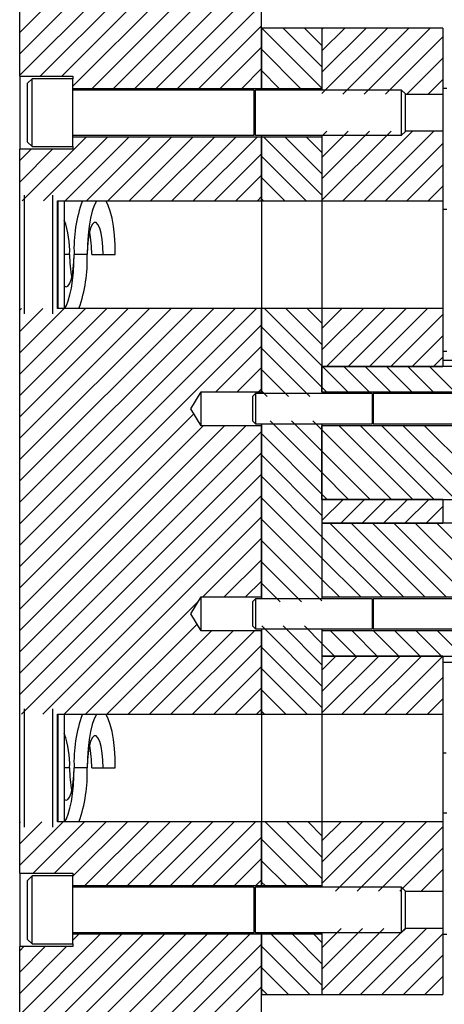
# Model space of a CAD drawing. Header units: inches. Extents: x 1802 to 2468, y -208 to -72.
# Tile 159 of 256: x 1931.17 to 1934.68, y -150.61 to -142.45. Entities that reach past the tile are written whole.
import ezdxf

# ---------------------------------------------------------------- set-up
doc = ezdxf.new("R2010")
doc.units = ezdxf.units.IN
doc.header["$LTSCALE"] = 0.5
doc.header["$MEASUREMENT"] = 0
doc.layers.add('SID-M-F', color=202, linetype='Continuous')
doc.layers.add('SID-M-S', color=105, linetype='Continuous')

msp = doc.modelspace()

# ---------------------------------------------------------------- linework, layer by layer
at = {"layer": 'SID-M-F', "linetype": 'Continuous'}
for p, q in [((1931.17197, -142.56044), (1933.17197, -140.56044)), ((1931.17197, -142.73722), (1933.17197, -140.73722)), ((1931.17197, -142.914), (1933.17197, -140.914)), ((1931.34234, -142.9204), (1933.17197, -141.09077)), ((1931.51912, -142.9204), (1933.17197, -141.26755)), ((1931.61197, -143.00433), (1933.17197, -141.44433)), ((1931.77066, -143.02241), (1933.17197, -141.6211)), ((1931.94743, -143.02241), (1933.17197, -141.79788)), ((1932.12421, -143.02241), (1933.17197, -141.97466)), ((1932.30099, -143.02241), (1933.17197, -142.15143)), ((1932.47776, -143.02241), (1933.17197, -142.32821)), ((1932.65454, -143.02241), (1933.17197, -142.50499)), ((1933.67197, -143.02202), (1933.17381, -142.52387)), ((1933.67197, -142.84524), (1933.35059, -142.52387)), ((1933.67197, -142.66847), (1933.52737, -142.52387)), ((1933.67197, -142.53532), (1933.68341, -142.52387)), ((1933.67197, -142.71209), (1933.86019, -142.52387)), ((1933.67197, -142.88887), (1934.03697, -142.52387)), ((1933.67197, -143.06565), (1934.21374, -142.52387)), ((1933.84476, -143.06963), (1934.39052, -142.52387)), ((1934.02154, -143.06963), (1934.5673, -142.52387)), ((1934.19831, -143.06963), (1934.67197, -142.59598)), ((1932.83132, -143.02241), (1933.17197, -142.68176)), ((1933.49558, -143.02241), (1933.17197, -142.6988)), ((1934.37509, -143.06963), (1934.67197, -142.77275)), ((1933.00809, -143.02241), (1933.17197, -142.85854)), ((1933.31881, -143.02241), (1933.17197, -142.87557)), ((1934.55187, -143.06963), (1934.67197, -142.94953)), ((1933.67197, -143.4192), (1933.71306, -143.37811)), ((1933.67197, -143.59598), (1933.88984, -143.37811)), ((1933.67197, -143.77275), (1934.06661, -143.37811)), ((1933.67197, -143.94953), (1934.24339, -143.37811)), ((1933.8448, -143.95348), (1934.42017, -143.37811)), ((1934.02157, -143.95348), (1934.59694, -143.37811)), ((1931.19315, -143.95348), (1931.7213, -143.42532)), ((1931.36992, -143.95348), (1931.89808, -143.42532)), ((1931.5467, -143.95348), (1932.07485, -143.42532)), ((1931.72348, -143.95348), (1932.25163, -143.42532)), ((1931.90025, -143.95348), (1932.42841, -143.42532)), ((1932.07703, -143.95348), (1932.60518, -143.42532)), ((1932.25381, -143.95348), (1932.78196, -143.42532)), ((1932.43058, -143.95348), (1932.95874, -143.42532)), ((1932.60736, -143.95348), (1933.13551, -143.42532)), ((1933.67197, -143.9059), (1933.19138, -143.42532)), ((1933.67197, -143.72913), (1933.36816, -143.42532)), ((1933.67197, -143.55235), (1933.54494, -143.42532)), ((1931.17197, -143.6211), (1931.26573, -143.52734)), ((1931.17197, -143.79788), (1931.44251, -143.52734)), ((1934.19835, -143.95348), (1934.67197, -143.47986)), ((1932.78414, -143.95348), (1933.17197, -143.56565)), ((1933.54276, -143.95348), (1933.17197, -143.58268)), ((1934.37513, -143.95348), (1934.67197, -143.65664)), ((1932.96091, -143.95348), (1933.17197, -143.74242)), ((1933.36598, -143.95348), (1933.17197, -143.75946)), ((1934.5519, -143.95348), (1934.67197, -143.83341)), ((1933.13769, -143.95348), (1933.17197, -143.9192)), ((1933.18921, -143.95348), (1933.17197, -143.93623)), ((1931.17197, -144.85854), (1931.18625, -144.84426)), ((1931.17197, -145.03532), (1931.36302, -144.84426)), ((1931.17197, -145.21209), (1931.5398, -144.84426)), ((1931.17197, -145.38887), (1931.71658, -144.84426)), ((1931.17197, -145.56565), (1931.89335, -144.84426)), ((1931.17197, -145.74242), (1932.07013, -144.84426)), ((1931.17197, -145.9192), (1932.24691, -144.84426)), ((1931.17197, -146.09598), (1932.42368, -144.84426)), ((1931.17197, -146.27275), (1932.60046, -144.84426)), ((1931.17197, -146.44953), (1932.77724, -144.84426)), ((1931.17197, -146.62631), (1932.95401, -144.84426)), ((1931.17197, -146.80308), (1933.13079, -144.84426)), ((1933.67197, -145.32012), (1933.19611, -144.84426)), ((1933.67197, -145.14334), (1933.37289, -144.84426)), ((1933.67197, -144.96657), (1933.54966, -144.84426)), ((1933.67197, -145.01019), (1933.8379, -144.84426)), ((1933.67197, -145.18697), (1934.01467, -144.84426)), ((1933.71084, -145.32487), (1934.19145, -144.84426)), ((1933.88762, -145.32487), (1934.36823, -144.84426)), ((1934.0644, -145.32487), (1934.545, -144.84426)), ((1934.24117, -145.32487), (1934.67197, -144.89407)), ((1931.17197, -146.97986), (1933.17197, -144.97986)), ((1933.67197, -145.4969), (1933.17197, -144.9969)), ((1934.41795, -145.32487), (1934.67197, -145.07085)), ((1932.79436, -145.53424), (1933.17197, -145.15664)), ((1933.57266, -145.57437), (1933.17197, -145.17367)), ((1934.59473, -145.32487), (1934.67197, -145.24763)), ((1932.97114, -145.53424), (1933.17197, -145.33341)), ((1933.88622, -145.53437), (1933.67672, -145.32487)), ((1934.06299, -145.53437), (1933.85349, -145.32487)), ((1934.23977, -145.53437), (1934.03027, -145.32487)), ((1934.41655, -145.53437), (1934.20705, -145.32487)), ((1934.59332, -145.53437), (1934.38382, -145.32487)), ((1934.7701, -145.53437), (1934.5606, -145.32487)), ((1933.39589, -145.57437), (1933.17197, -145.35045)), ((1933.70944, -145.53437), (1933.67197, -145.4969)), ((1933.14791, -145.53424), (1933.17197, -145.51019)), ((1933.21911, -145.57437), (1933.17197, -145.52723)), ((1931.17197, -147.15664), (1932.61234, -145.71626)), ((1931.17197, -147.33341), (1932.68989, -145.81549)), ((1931.17197, -147.51019), (1932.86666, -145.81549)), ((1931.17197, -147.68697), (1933.04344, -145.81549)), ((1933.67197, -146.204), (1933.24333, -145.77537)), ((1933.67197, -146.02723), (1933.42011, -145.77537)), ((1933.67197, -145.85045), (1933.59689, -145.77537)), ((1934.42316, -146.42487), (1933.81366, -145.81537)), ((1934.59994, -146.42487), (1933.99044, -145.81537)), ((1934.77672, -146.42487), (1934.16722, -145.81537)), ((1934.95349, -146.42487), (1934.34399, -145.81537)), ((1935.13027, -146.42487), (1934.52077, -145.81537)), ((1931.17197, -147.86374), (1933.17197, -145.86374)), ((1933.67197, -146.38078), (1933.17197, -145.88078)), ((1934.24639, -146.42487), (1933.67197, -145.85045)), ((1931.17197, -148.04052), (1933.17197, -146.04052)), ((1933.67197, -146.55756), (1933.17197, -146.05756)), ((1934.06961, -146.42487), (1933.67197, -146.02723)), ((1931.18579, -148.20348), (1933.17197, -146.2173)), ((1933.89283, -146.42487), (1933.67197, -146.204)), ((1933.67197, -146.73433), (1933.17197, -146.23433)), ((1931.36256, -148.20348), (1933.17197, -146.39407)), ((1933.71606, -146.42487), (1933.67197, -146.38078)), ((1933.67197, -146.91111), (1933.17197, -146.41111)), ((1933.67197, -146.60118), (1933.84828, -146.42487)), ((1933.82706, -146.62287), (1934.02506, -146.42487)), ((1934.00383, -146.62287), (1934.20183, -146.42487)), ((1934.18061, -146.62287), (1934.37861, -146.42487)), ((1934.35739, -146.62287), (1934.55539, -146.42487)), ((1934.53416, -146.62287), (1934.67197, -146.48506)), ((1931.53934, -148.20348), (1933.17197, -146.57085)), ((1933.67197, -147.08789), (1933.17197, -146.58789)), ((1934.34678, -147.23237), (1933.73728, -146.62287)), ((1934.52356, -147.23237), (1933.91406, -146.62287)), ((1934.70033, -147.23237), (1934.09083, -146.62287)), ((1934.87711, -147.23237), (1934.26761, -146.62287)), ((1935.05389, -147.23237), (1934.44439, -146.62287)), ((1935.23066, -147.23237), (1934.62116, -146.62287)), ((1932.68735, -147.23224), (1933.17197, -146.74763)), ((1933.67197, -147.26466), (1933.17197, -146.76466)), ((1934.17, -147.23237), (1933.67197, -146.73433)), ((1932.86413, -147.23224), (1933.17197, -146.9244)), ((1933.5029, -147.27237), (1933.17197, -146.94144)), ((1933.99323, -147.23237), (1933.67197, -146.91111)), ((1933.0409, -147.23224), (1933.17197, -147.10118)), ((1933.32612, -147.27237), (1933.17197, -147.11822)), ((1933.81645, -147.23237), (1933.67197, -147.08789)), ((1931.71612, -148.20348), (1932.64881, -147.27079)), ((1931.89289, -148.20348), (1932.63853, -147.45784)), ((1932.06967, -148.20348), (1932.75965, -147.51349)), ((1932.24645, -148.20348), (1932.93643, -147.51349)), ((1932.42322, -148.20348), (1933.11321, -147.51349)), ((1933.67197, -147.97177), (1933.17357, -147.47337)), ((1933.67197, -147.79499), (1933.35034, -147.47337)), ((1933.67197, -147.61822), (1933.52712, -147.47337)), ((1933.9534, -147.72287), (1933.7439, -147.51337)), ((1934.13017, -147.72287), (1933.92067, -147.51337)), ((1934.30695, -147.72287), (1934.09745, -147.51337)), ((1934.48373, -147.72287), (1934.27423, -147.51337)), ((1934.6605, -147.72287), (1934.451, -147.51337)), ((1934.83728, -147.72287), (1934.62778, -147.51337)), ((1932.6, -148.20348), (1933.17197, -147.63151)), ((1933.67197, -148.14855), (1933.17197, -147.64855)), ((1933.77662, -147.72287), (1933.67197, -147.61822)), ((1933.67197, -147.83862), (1933.78772, -147.72287)), ((1933.67197, -148.01539), (1933.96449, -147.72287)), ((1933.67197, -148.19217), (1934.14127, -147.72287)), ((1933.83744, -148.20348), (1934.31805, -147.72287)), ((1934.01421, -148.20348), (1934.49482, -147.72287)), ((1934.19099, -148.20348), (1934.6716, -147.72287)), ((1932.77678, -148.20348), (1933.17197, -147.80829)), ((1933.55012, -148.20348), (1933.17197, -147.82532)), ((1934.36777, -148.20348), (1934.67197, -147.89928)), ((1932.95355, -148.20348), (1933.17197, -147.98506)), ((1933.37334, -148.20348), (1933.17197, -148.0021)), ((1934.54454, -148.20348), (1934.67197, -148.07605)), ((1933.13033, -148.20348), (1933.17197, -148.16184)), ((1933.19657, -148.20348), (1933.17197, -148.17888)), ((1931.17197, -149.10118), (1931.17889, -149.09426)), ((1931.17197, -149.27796), (1931.35566, -149.09426)), ((1931.17197, -149.45473), (1931.53244, -149.09426)), ((1931.28308, -149.5204), (1931.70922, -149.09426)), ((1931.45986, -149.5204), (1931.88599, -149.09426)), ((1931.61197, -149.54506), (1932.06277, -149.09426)), ((1931.71139, -149.62241), (1932.23955, -149.09426)), ((1931.88817, -149.62241), (1932.41632, -149.09426)), ((1932.06495, -149.62241), (1932.5931, -149.09426)), ((1932.24172, -149.62241), (1932.76988, -149.09426)), ((1932.4185, -149.62241), (1932.94665, -149.09426)), ((1932.59528, -149.62241), (1933.12343, -149.09426)), ((1933.67197, -149.56276), (1933.20347, -149.09426)), ((1933.67197, -149.38598), (1933.38025, -149.09426)), ((1933.67197, -149.20921), (1933.55702, -149.09426)), ((1933.67197, -149.25283), (1933.83054, -149.09426)), ((1933.67197, -149.42961), (1934.00731, -149.09426)), ((1933.67197, -149.60638), (1934.18409, -149.09426)), ((1933.7855, -149.66963), (1934.36087, -149.09426)), ((1933.96227, -149.66963), (1934.53764, -149.09426)), ((1934.13905, -149.66963), (1934.67197, -149.13671)), ((1932.77205, -149.62241), (1933.17197, -149.2225)), ((1933.55484, -149.62241), (1933.17197, -149.23954)), ((1934.31583, -149.66963), (1934.67197, -149.31349)), ((1932.94883, -149.62241), (1933.17197, -149.39928)), ((1933.37807, -149.62241), (1933.17197, -149.41631)), ((1934.4926, -149.66963), (1934.67197, -149.49027)), ((1933.12561, -149.62241), (1933.17197, -149.57605)), ((1933.20129, -149.62241), (1933.17197, -149.59309)), ((1934.66938, -149.66963), (1934.67197, -149.66704)), ((1933.67197, -150.13671), (1933.83058, -149.97811)), ((1933.67197, -150.31349), (1934.00735, -149.97811)), ((1933.67197, -150.49027), (1934.18413, -149.97811)), ((1933.81514, -150.52387), (1934.36091, -149.97811)), ((1933.99192, -150.52387), (1934.53768, -149.97811)), ((1931.17197, -150.69217), (1931.83881, -150.02532)), ((1931.17197, -150.86895), (1932.01559, -150.02532)), ((1931.17197, -151.04572), (1932.19237, -150.02532)), ((1931.17197, -151.2225), (1932.36914, -150.02532)), ((1931.17197, -151.39928), (1932.54592, -150.02532)), ((1931.17197, -151.57605), (1932.7227, -150.02532)), ((1931.17197, -151.75283), (1932.89947, -150.02532)), ((1931.17197, -151.92961), (1933.07625, -150.02532)), ((1931.61197, -150.07539), (1931.66204, -150.02532)), ((1933.67197, -150.44664), (1933.25065, -150.02532)), ((1933.67197, -150.26987), (1933.42742, -150.02532)), ((1933.67197, -150.09309), (1933.6042, -150.02532)), ((1934.1687, -150.52387), (1934.67197, -150.0206)), ((1931.17197, -152.10638), (1933.17197, -150.10638)), ((1931.17197, -150.16184), (1931.20647, -150.12734)), ((1931.17197, -150.33862), (1931.38324, -150.12734)), ((1931.17197, -150.51539), (1931.56002, -150.12734)), ((1933.57242, -150.52387), (1933.17197, -150.12342)), ((1934.34547, -150.52387), (1934.67197, -150.19737)), ((1931.17197, -152.28316), (1933.17197, -150.28316)), ((1933.39564, -150.52387), (1933.17197, -150.3002)), ((1934.52225, -150.52387), (1934.67197, -150.37415)), ((1931.17197, -152.45994), (1933.17197, -150.45994)), ((1933.21886, -150.52387), (1933.17197, -150.47697))]:
    msp.add_line(p, q, dxfattribs=at)
at = {"layer": 'SID-M-S'}
for p, q in [((1931.17197, -142.9204), (1931.17197, -136.52387)), ((1933.17197, -143.02241), (1933.17197, -136.52387)), ((1933.17197, -142.52387), (1933.17197, -143.02241)), ((1933.67197, -142.52387), (1933.17197, -142.52387)), ((1933.67197, -142.52387), (1933.67197, -143.03637)), ((1934.67197, -142.52387), (1933.67197, -142.52387)), ((1933.67197, -142.52387), (1933.67197, -143.02241)), ((1934.67197, -142.52387), (1934.67197, -143.06963)), ((1931.17197, -142.9204), (1931.61197, -142.9204)), ((1931.17197, -142.9204), (1931.17197, -143.52734)), ((1931.27447, -142.94262), (1931.23697, -142.98012)), ((1931.61197, -142.94262), (1931.27447, -142.94262)), ((1931.27447, -143.50512), (1931.27447, -142.94262)), ((1931.61197, -142.9204), (1931.61197, -142.94262)), ((1931.61197, -143.50512), (1931.61197, -142.94262)), ((1931.23697, -143.46762), (1931.23697, -142.98012)), ((1931.61197, -143.02241), (1933.17197, -143.02241)), ((1933.11236, -143.03637), (1931.61197, -143.03637)), ((1933.11236, -143.41137), (1933.11236, -143.03637)), ((1933.12373, -143.03637), (1933.11389, -143.06342)), ((1934.33072, -143.03637), (1933.12373, -143.03637)), ((1933.12373, -143.41137), (1933.12373, -143.03637)), ((1933.17197, -143.02241), (1933.17197, -143.03637)), ((1933.17197, -143.02241), (1933.67197, -143.02241)), ((1933.17197, -143.02241), (1933.17197, -143.03637)), ((1934.36197, -143.06762), (1934.33072, -143.03637)), ((1934.33072, -143.41137), (1934.33072, -143.03637)), ((1934.70447, -143.02387), (1934.67197, -143.02387)), ((1933.11389, -143.38431), (1933.11389, -143.06342)), ((1934.36197, -143.38012), (1934.36197, -143.06762)), ((1934.36197, -143.06963), (1934.67197, -143.06963)), ((1934.67197, -143.06963), (1934.67197, -143.37811)), ((1934.67197, -143.37811), (1934.36197, -143.37811)), ((1934.67197, -143.37811), (1934.67197, -143.95348)), ((1931.61197, -143.41137), (1933.11236, -143.41137)), ((1933.17197, -143.42532), (1931.61197, -143.42532)), ((1933.11389, -143.38431), (1933.12373, -143.41137)), ((1933.12373, -143.41137), (1934.33072, -143.41137)), ((1933.17197, -143.41137), (1933.17197, -143.42532)), ((1933.17197, -143.41137), (1933.17197, -143.42532)), ((1933.67197, -143.42532), (1933.17197, -143.42532)), ((1933.17197, -143.42532), (1933.17197, -143.95348)), ((1933.17197, -143.95348), (1933.17197, -143.42532)), ((1933.67197, -143.41137), (1933.67197, -143.95348)), ((1933.67197, -143.42532), (1933.67197, -143.95348)), ((1934.33072, -143.41137), (1934.36197, -143.38012)), ((1931.17197, -143.95348), (1931.17197, -143.52734)), ((1931.61197, -143.52734), (1931.17197, -143.52734)), ((1931.23697, -143.46762), (1931.27447, -143.50512)), ((1931.27447, -143.50512), (1931.61197, -143.50512)), ((1931.61197, -143.50512), (1931.61197, -143.52734)), ((1931.21102, -144.88956), (1931.21102, -143.90817)), ((1931.44542, -144.88956), (1931.44542, -143.90817)), ((1931.17197, -144.84426), (1931.17197, -143.95348)), ((1931.48447, -143.95348), (1933.17197, -143.95348)), ((1931.48447, -144.84426), (1931.48447, -143.95348)), ((1931.48697, -143.95348), (1931.48697, -144.84426)), ((1931.54097, -143.95348), (1931.54097, -144.84426)), ((1931.78815, -143.99162), (1931.77153, -144.03864)), ((1931.80653, -143.95698), (1931.78815, -143.99162)), ((1931.809, -143.95348), (1931.80653, -143.95698)), ((1931.88614, -143.95698), (1931.88367, -143.95348)), ((1931.90452, -143.99162), (1931.88614, -143.95698)), ((1931.92114, -144.03864), (1931.90452, -143.99162)), ((1933.17197, -143.95348), (1933.67197, -143.95348)), ((1933.17197, -143.95348), (1933.17197, -144.84426)), ((1933.17197, -143.95348), (1933.17197, -144.84426)), ((1933.67197, -143.95348), (1934.67197, -143.95348)), ((1933.67197, -143.95348), (1933.67197, -144.84426)), ((1933.67197, -143.95348), (1933.67197, -144.84426)), ((1934.67197, -143.95348), (1934.67197, -144.84426)), ((1934.67197, -144.02387), (1934.70447, -144.02387)), ((1931.75719, -144.0966), (1931.74556, -144.16374)), ((1931.77153, -144.03864), (1931.75719, -144.0966)), ((1931.93548, -144.0966), (1931.92114, -144.03864)), ((1931.94711, -144.16374), (1931.93548, -144.0966)), ((1931.74556, -144.16374), (1931.73698, -144.23803)), ((1931.75848, -144.17931), (1931.74657, -144.22196)), ((1931.77257, -144.14942), (1931.75848, -144.17931)), ((1931.78803, -144.13403), (1931.77257, -144.14942)), ((1931.80394, -144.13403), (1931.78803, -144.13403)), ((1931.81939, -144.14942), (1931.80394, -144.13403)), ((1931.83349, -144.17931), (1931.81939, -144.14942)), ((1931.8454, -144.22196), (1931.83349, -144.17931)), ((1931.95569, -144.23803), (1931.94711, -144.16374)), ((1931.73698, -144.23803), (1931.73173, -144.31721)), ((1931.73753, -144.27489), (1931.73188, -144.33502)), ((1931.74657, -144.22196), (1931.73753, -144.27489)), ((1931.85444, -144.27489), (1931.8454, -144.22196)), ((1931.86008, -144.33502), (1931.85444, -144.27489)), ((1931.96094, -144.31721), (1931.95569, -144.23803)), ((1931.73173, -144.31721), (1931.72997, -144.39887)), ((1931.73188, -144.33502), (1931.72997, -144.39887)), ((1931.862, -144.39887), (1931.86008, -144.33502)), ((1931.9627, -144.39887), (1931.96094, -144.31721)), ((1931.5847, -144.39887), (1931.54097, -144.39887)), ((1931.6203, -144.45838), (1931.62197, -144.39887)), ((1931.62052, -144.47274), (1931.62197, -144.39887)), ((1931.72997, -144.39887), (1931.62197, -144.39887)), ((1931.76723, -144.39887), (1931.862, -144.39887)), ((1931.862, -144.39887), (1931.9627, -144.39887)), ((1931.60749, -144.56556), (1931.6154, -144.51489)), ((1931.6154, -144.51489), (1931.6203, -144.45838)), ((1931.61622, -144.54478), (1931.62052, -144.47274)), ((1931.59699, -144.60782), (1931.60749, -144.56556)), ((1931.60918, -144.6132), (1931.61622, -144.54478)), ((1931.54097, -144.65869), (1931.55569, -144.66565)), ((1931.55569, -144.66565), (1931.57042, -144.65916)), ((1931.57042, -144.65916), (1931.58442, -144.63956)), ((1931.58442, -144.63956), (1931.59699, -144.60782)), ((1931.58761, -144.73249), (1931.59956, -144.67629)), ((1931.59956, -144.67629), (1931.60918, -144.6132)), ((1931.57362, -144.78041), (1931.58761, -144.73249)), ((1931.17197, -148.20348), (1931.17197, -144.84426)), ((1933.17197, -144.84426), (1931.48447, -144.84426)), ((1931.54293, -144.84426), (1931.55794, -144.81886)), ((1931.55794, -144.81886), (1931.57362, -144.78041)), ((1933.17197, -144.84426), (1933.17197, -145.54987)), ((1933.67197, -144.84426), (1933.17197, -144.84426)), ((1933.17197, -145.53424), (1933.17197, -144.84426)), ((1934.67197, -144.84426), (1933.67197, -144.84426)), ((1933.67197, -144.84426), (1933.67197, -145.32487)), ((1933.67197, -144.84426), (1933.67197, -145.54987)), ((1934.67197, -144.84426), (1934.67197, -145.32487)), ((1934.67197, -145.19787), (1934.70469, -145.19787)), ((1933.67197, -145.53437), (1933.67197, -145.32487)), ((1936.62197, -145.32487), (1933.67197, -145.32487)), ((1933.67197, -145.32487), (1934.67197, -145.32487)), ((1934.67197, -145.27387), (1935.17197, -145.27387)), ((1932.58747, -145.67487), (1932.67197, -145.53424)), ((1932.67197, -145.53424), (1933.17197, -145.53424)), ((1932.67197, -145.81549), (1932.67197, -145.53424)), ((1933.12147, -145.54987), (1933.09697, -145.57437)), ((1933.09697, -145.57437), (1933.09697, -145.77537)), ((1934.08766, -145.54987), (1933.12147, -145.54987)), ((1933.12147, -145.54987), (1933.12147, -145.79987)), ((1933.67197, -145.53437), (1935.59697, -145.53437)), ((1934.09505, -145.57017), (1934.08766, -145.54987)), ((1934.08766, -145.54987), (1934.08766, -145.79987)), ((1934.09505, -145.57017), (1934.09505, -145.77956)), ((1935.59697, -145.54987), (1934.09657, -145.54987)), ((1934.09657, -145.54987), (1934.09657, -145.79987)), ((1932.67197, -145.81549), (1932.58747, -145.67487)), ((1933.17197, -145.81549), (1932.67197, -145.81549)), ((1933.09697, -145.77537), (1933.12147, -145.79987)), ((1933.12147, -145.79987), (1934.08766, -145.79987)), ((1933.17197, -145.79987), (1933.17197, -147.24787)), ((1933.17197, -147.23224), (1933.17197, -145.81549)), ((1933.67197, -145.79987), (1933.67197, -147.24787)), ((1933.67197, -146.42487), (1933.67197, -145.81537)), ((1935.59697, -145.81537), (1933.67197, -145.81537)), ((1934.08766, -145.79987), (1934.09505, -145.77956)), ((1934.09657, -145.79987), (1935.59697, -145.79987)), ((1933.67197, -146.42487), (1936.16961, -146.42487)), ((1933.67197, -146.42487), (1933.67197, -146.62287)), ((1934.67197, -146.42487), (1933.67197, -146.42487)), ((1934.67197, -146.42487), (1934.67197, -146.62287)), ((1936.1696, -146.62287), (1933.67197, -146.62287)), ((1933.67197, -146.62287), (1933.67197, -147.23237)), ((1933.67197, -146.62287), (1934.67197, -146.62287)), ((1932.58747, -147.37287), (1932.67197, -147.23224)), ((1932.67197, -147.23224), (1933.17197, -147.23224)), ((1932.67197, -147.51349), (1932.67197, -147.23224)), ((1933.12147, -147.24787), (1933.09697, -147.27237)), ((1933.09697, -147.27237), (1933.09697, -147.47337)), ((1934.08766, -147.24787), (1933.12147, -147.24787)), ((1933.12147, -147.24787), (1933.12147, -147.49787)), ((1933.67197, -147.23237), (1935.59697, -147.23237)), ((1934.09505, -147.26817), (1934.08766, -147.24787)), ((1934.08766, -147.24787), (1934.08766, -147.49787)), ((1934.09505, -147.26817), (1934.09505, -147.47756)), ((1935.59697, -147.24787), (1934.09657, -147.24787)), ((1934.09657, -147.24787), (1934.09657, -147.49787)), ((1932.67197, -147.51349), (1932.58747, -147.37287)), ((1933.17197, -147.51349), (1932.67197, -147.51349)), ((1933.09697, -147.47337), (1933.12147, -147.49787)), ((1933.12147, -147.49787), (1934.08766, -147.49787)), ((1933.17197, -147.49787), (1933.17197, -148.20348)), ((1933.17197, -148.20348), (1933.17197, -147.51349)), ((1933.67197, -147.49787), (1933.67197, -148.20348)), ((1933.67197, -147.51337), (1933.67197, -147.72287)), ((1935.59697, -147.51337), (1933.67197, -147.51337)), ((1934.08766, -147.49787), (1934.09505, -147.47756)), ((1934.09657, -147.49787), (1935.59697, -147.49787)), ((1933.67197, -147.72287), (1936.62197, -147.72287)), ((1933.67197, -147.72287), (1933.67197, -148.20348)), ((1934.67197, -147.72287), (1933.67197, -147.72287)), ((1934.67197, -147.72287), (1934.67197, -148.20348)), ((1934.67197, -147.77387), (1935.17197, -147.77387)), ((1931.21102, -149.13956), (1931.21102, -148.15817)), ((1931.44542, -149.13956), (1931.44542, -148.15817)), ((1931.17197, -149.09426), (1931.17197, -148.20348)), ((1931.48447, -148.20348), (1933.17197, -148.20348)), ((1931.48447, -149.09426), (1931.48447, -148.20348)), ((1931.48697, -148.20348), (1931.48697, -149.09426)), ((1931.54097, -148.20348), (1931.54097, -149.09426)), ((1931.78815, -148.24162), (1931.77153, -148.28864)), ((1931.80653, -148.20698), (1931.78815, -148.24162)), ((1931.809, -148.20348), (1931.80653, -148.20698)), ((1931.88614, -148.20698), (1931.88367, -148.20348)), ((1931.90452, -148.24162), (1931.88614, -148.20698)), ((1931.92114, -148.28864), (1931.90452, -148.24162)), ((1933.17197, -148.20348), (1933.67197, -148.20348)), ((1933.17197, -148.20348), (1933.17197, -149.09426)), ((1933.17197, -148.20348), (1933.17197, -149.09426)), ((1933.67197, -148.20348), (1933.67197, -149.09426)), ((1933.67197, -148.20348), (1934.67197, -148.20348)), ((1933.67197, -148.20348), (1933.67197, -149.09426)), ((1934.67197, -148.20348), (1934.67197, -149.09426)), ((1931.75719, -148.3466), (1931.74556, -148.41374)), ((1931.77153, -148.28864), (1931.75719, -148.3466)), ((1931.93548, -148.3466), (1931.92114, -148.28864)), ((1931.94711, -148.41374), (1931.93548, -148.3466)), ((1931.74556, -148.41374), (1931.73698, -148.48803)), ((1931.75848, -148.42931), (1931.74657, -148.47196)), ((1931.77257, -148.39942), (1931.75848, -148.42931)), ((1931.78803, -148.38403), (1931.77257, -148.39942)), ((1931.80394, -148.38403), (1931.78803, -148.38403)), ((1931.81939, -148.39942), (1931.80394, -148.38403)), ((1931.83349, -148.42931), (1931.81939, -148.39942)), ((1931.8454, -148.47196), (1931.83349, -148.42931)), ((1931.95569, -148.48803), (1931.94711, -148.41374)), ((1931.73698, -148.48803), (1931.73173, -148.56721)), ((1931.74657, -148.47196), (1931.73753, -148.52489)), ((1931.85444, -148.52489), (1931.8454, -148.47196)), ((1931.96094, -148.56721), (1931.95569, -148.48803)), ((1931.73173, -148.56721), (1931.72997, -148.64887)), ((1931.73188, -148.58502), (1931.72997, -148.64887)), ((1931.73753, -148.52489), (1931.73188, -148.58502)), ((1931.86008, -148.58502), (1931.85444, -148.52489)), ((1931.862, -148.64887), (1931.86008, -148.58502)), ((1931.9627, -148.64887), (1931.96094, -148.56721)), ((1934.67197, -148.52387), (1934.70042, -148.52387)), ((1931.5847, -148.64887), (1931.54097, -148.64887)), ((1931.6203, -148.70838), (1931.62197, -148.64887)), ((1931.62052, -148.72274), (1931.62197, -148.64887)), ((1931.72997, -148.64887), (1931.62197, -148.64887)), ((1931.76723, -148.64887), (1931.862, -148.64887)), ((1931.862, -148.64887), (1931.9627, -148.64887)), ((1931.6154, -148.76489), (1931.6203, -148.70838)), ((1931.61622, -148.79478), (1931.62052, -148.72274)), ((1931.59699, -148.85782), (1931.60749, -148.81556)), ((1931.60749, -148.81556), (1931.6154, -148.76489)), ((1931.60918, -148.8632), (1931.61622, -148.79478)), ((1931.54097, -148.90869), (1931.55569, -148.91565)), ((1931.55569, -148.91565), (1931.57042, -148.90916)), ((1931.57042, -148.90916), (1931.58442, -148.88956)), ((1931.58442, -148.88956), (1931.59699, -148.85782)), ((1931.59956, -148.92629), (1931.60918, -148.8632)), ((1931.57362, -149.03041), (1931.58761, -148.98249)), ((1931.58761, -148.98249), (1931.59956, -148.92629)), ((1931.54293, -149.09426), (1931.55794, -149.06886)), ((1931.55794, -149.06886), (1931.57362, -149.03041)), ((1934.70447, -149.02387), (1934.67197, -149.02387)), ((1931.17197, -149.5204), (1931.17197, -149.09426)), ((1933.17197, -149.09426), (1931.48447, -149.09426)), ((1933.67197, -149.09426), (1933.17197, -149.09426)), ((1933.17197, -149.09426), (1933.17197, -149.62241)), ((1933.17197, -149.62241), (1933.17197, -149.09426)), ((1934.67197, -149.09426), (1933.67197, -149.09426)), ((1933.67197, -149.09426), (1933.67197, -149.63637)), ((1933.67197, -149.09426), (1933.67197, -149.62241)), ((1934.67197, -149.09426), (1934.67197, -149.66963)), ((1931.17197, -149.5204), (1931.61197, -149.5204)), ((1931.17197, -149.5204), (1931.17197, -150.12734)), ((1931.27447, -149.54262), (1931.23697, -149.58012)), ((1931.61197, -149.54262), (1931.27447, -149.54262)), ((1931.27447, -150.10512), (1931.27447, -149.54262)), ((1931.61197, -149.5204), (1931.61197, -149.54262)), ((1931.61197, -150.10512), (1931.61197, -149.54262)), ((1931.23697, -150.06762), (1931.23697, -149.58012)), ((1931.61197, -149.62241), (1933.17197, -149.62241)), ((1933.11236, -149.63637), (1931.61197, -149.63637)), ((1933.11236, -150.01137), (1933.11236, -149.63637)), ((1933.12373, -149.63637), (1933.11389, -149.66342)), ((1934.33072, -149.63637), (1933.12373, -149.63637)), ((1933.12373, -150.01137), (1933.12373, -149.63637)), ((1933.17197, -149.62241), (1933.17197, -149.63637)), ((1933.17197, -149.62241), (1933.67197, -149.62241)), ((1933.17197, -149.62241), (1933.17197, -149.63637)), ((1934.36197, -149.66762), (1934.33072, -149.63637)), ((1934.33072, -150.01137), (1934.33072, -149.63637)), ((1933.11389, -149.98431), (1933.11389, -149.66342)), ((1934.36197, -149.98012), (1934.36197, -149.66762)), ((1934.36197, -149.66963), (1934.67197, -149.66963)), ((1934.67197, -149.66963), (1934.67197, -149.97811)), ((1934.33072, -150.01137), (1934.36197, -149.98012)), ((1934.67197, -149.97811), (1934.36197, -149.97811)), ((1934.67197, -149.97811), (1934.67197, -150.52387)), ((1931.61197, -150.01137), (1933.11236, -150.01137)), ((1933.17197, -150.02532), (1931.61197, -150.02532)), ((1933.11389, -149.98431), (1933.12373, -150.01137)), ((1933.12373, -150.01137), (1934.33072, -150.01137)), ((1933.17197, -150.01137), (1933.17197, -150.02532)), ((1933.17197, -150.01137), (1933.17197, -150.02532)), ((1933.17197, -150.02532), (1933.17197, -150.52387)), ((1933.67197, -150.02532), (1933.17197, -150.02532)), ((1933.17197, -156.52387), (1933.17197, -150.02532)), ((1933.67197, -150.01137), (1933.67197, -150.52387)), ((1933.67197, -150.02532), (1933.67197, -150.52387)), ((1934.67197, -150.02387), (1934.70447, -150.02387)), ((1931.61197, -150.12734), (1931.17197, -150.12734)), ((1931.17197, -156.52387), (1931.17197, -150.12734)), ((1931.23697, -150.06762), (1931.27447, -150.10512)), ((1931.27447, -150.10512), (1931.61197, -150.10512)), ((1931.61197, -150.10512), (1931.61197, -150.12734)), ((1933.17197, -150.52387), (1933.67197, -150.52387)), ((1933.67197, -150.52387), (1934.67197, -150.52387))]:
    msp.add_line(p, q, dxfattribs=at)
for centre, radius, start, end in [((1933.11315, -143.06315), 0.000787, 180, 340), ((1933.11315, -143.38458), 0.000787, 20, 180), ((1932.78823, -144.35008), 1.16728, 160.137184, 182.395312), ((1930.84668, -144.36609), 0.73875, 357.456696, 19.980122), ((1930.84771, -144.38672), 0.9196, 359.242812, 11.194483), ((1932.50422, -144.41102), 0.9196, 179.242812, 191.194483), ((1930.55781, -144.44675), 1.17313, 340.193365, 2.339131), ((1934.09579, -145.5699), 0.000787, 200, 0), ((1934.09579, -145.77983), 0.000787, 0, 160), ((1934.09579, -147.2679), 0.000787, 200, 0), ((1934.09579, -147.47783), 0.000787, 0, 160), ((1932.78823, -148.60008), 1.16728, 160.137184, 182.395312), ((1930.84668, -148.61609), 0.73875, 357.456696, 19.980122), ((1930.84771, -148.63672), 0.9196, 359.242812, 11.194483), ((1932.50422, -148.66102), 0.9196, 179.242812, 191.194483), ((1930.55781, -148.69675), 1.17313, 340.193365, 2.339131), ((1933.11315, -149.66315), 0.000787, 180, 340), ((1933.11315, -149.98458), 0.000787, 20, 180)]:
    msp.add_arc(centre, radius, start, end, dxfattribs=at)

doc.saveas('drawing.dxf')
